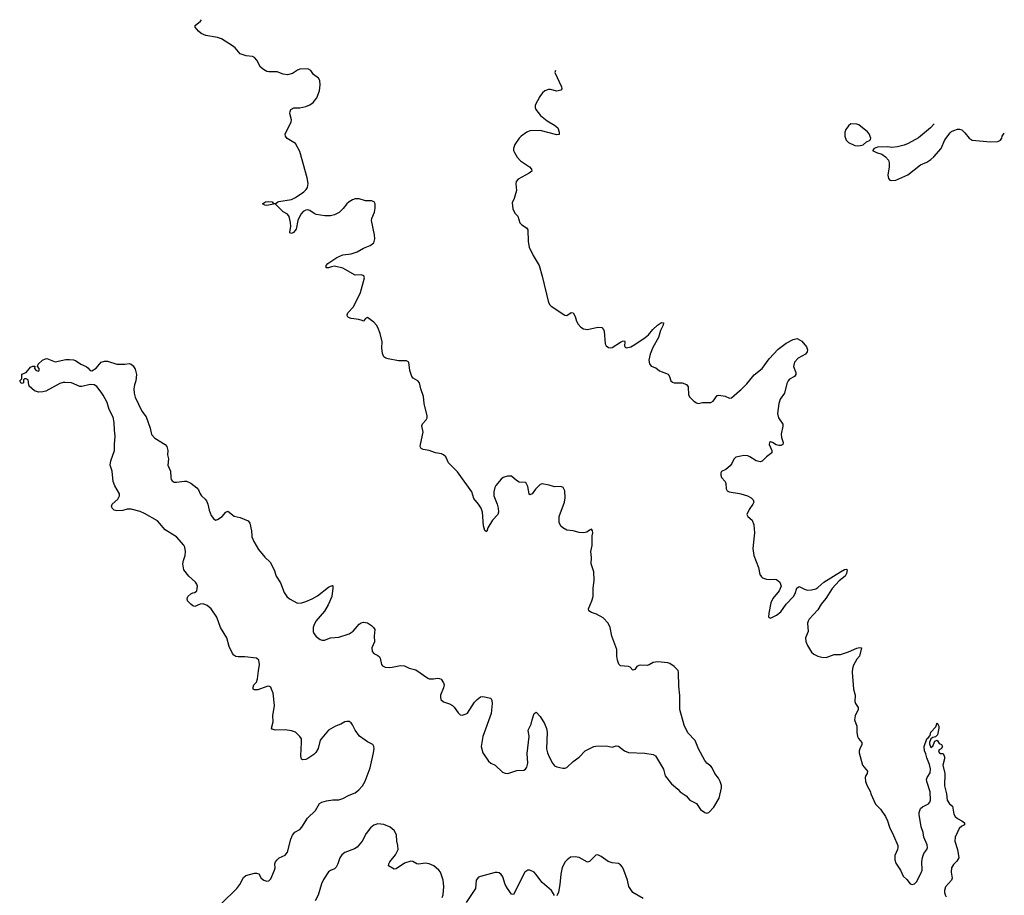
# Model space of a CAD drawing. Header units: inches. Extents: x 2133841 to 2292144, y 758099 to 915581.
# Tile 62 of 80: x 2212986 to 2222565, y 906504 to 915023. Entities that reach past the tile are written whole.
import ezdxf

# ---------------------------------------------------------------- set-up
doc = ezdxf.new("R2010")
doc.units = ezdxf.units.IN
doc.header["$MEASUREMENT"] = 0
for name, color, linetype in [('C2910', 7, 'Continuous'), ('C2911', 7, 'Continuous'), ('C2920', 7, 'Continuous'), ('C2921', 7, 'Continuous')]:
    doc.layers.add(name, color=color, linetype=linetype)

msp = doc.modelspace()

# ---------------------------------------------------------------- linework, layer by layer
at = {"layer": 'C2910', "color": 6, "elevation": 300}
for points in [[(2214950, 906424), (2215098, 906570), (2215126.3, 906610), (2215163.3, 906676.7), (2215184.4, 906695.6), (2215270, 906718.9), (2215290, 906719.5), (2215311.6, 906711.6), (2215334.4, 906670), (2215360.5, 906650), (2215390, 906642.2), (2215410, 906645.5), (2215430, 906664.9), (2215463.8, 906750), (2215469.8, 906770), (2215469.6, 906810), (2215474.7, 906830), (2215489.8, 906850.2), (2215511.6, 906868.4), (2215570, 906894.9), (2215590, 906922.6), (2215623.1, 907050), (2215640.4, 907090), (2215663.4, 907116.6), (2215710, 907144.6), (2215730, 907167.2), (2215785.6, 907254.4), (2215865.1, 907330), (2215903.8, 907396.2), (2215926.6, 907410), (2215970, 907422.6), (2216032.6, 907432.6), (2216090, 907433.7), (2216130, 907444.6), (2216190, 907477.2), (2216250, 907501.8), (2216284.7, 907530), (2216321, 907570), (2216345.8, 907614.2), (2216395.5, 907744.5), (2216428.7, 907890), (2216433.7, 907933.7), (2216431.3, 907951.3), (2216422, 907970), (2216370, 907998.6), (2216292.2, 908052.2), (2216250, 908109.7), (2216223.9, 908163.9), (2216210, 908183), (2216190, 908194), (2216170, 908194.7), (2216150, 908190.9), (2216110, 908168.5), (2216059.1, 908150), (2215990, 908111.2), (2215910, 908011.8), (2215890, 907933.2), (2215866.4, 907893.6), (2215846.1, 907873.9), (2215790, 907834), (2215770, 907825.6), (2215741.6, 907821.6), (2215727.7, 907827.7), (2215721.4, 907861.4), (2215729, 907990), (2215726.2, 908026.2), (2215712.7, 908050), (2215690, 908072.8), (2215670, 908090.7), (2215630, 908105), (2215570, 908112.3), (2215470, 908109.8), (2215441.1, 908121.1), (2215435.1, 908130), (2215451, 908190), (2215449.8, 908249.8), (2215465.2, 908350), (2215452.1, 908470), (2215437.2, 908510), (2215427.6, 908527.6), (2215410, 908537.7), (2215390, 908535.6), (2215304.2, 908504.2), (2215270, 908504.1), (2215258.7, 908510), (2215256.9, 908516.9), (2215256.1, 908530), (2215264.8, 908550), (2215290, 908578), (2215300.5, 908610), (2215308.4, 908688.4), (2215320.1, 908750), (2215313, 908793), (2215290, 908810.8), (2215175, 908825), (2215110, 908823.1), (2215090, 908826.5), (2215070, 908839.4), (2215056.7, 908856.7), (2215024.8, 908924.8), (2214999.6, 909010), (2214938, 909110), (2214902.3, 909210), (2214847.6, 909290), (2214810, 909323.9), (2214770, 909339.9), (2214742.9, 909337.1), (2214690, 909314), (2214670, 909321.7), (2214650, 909336.9), (2214619.7, 909370), (2214614.7, 909390), (2214622, 909410), (2214650, 909435.6), (2214670, 909447.3), (2214690, 909451.1), (2214710, 909464.9), (2214715.6, 909510), (2214709.9, 909530), (2214695.6, 909550), (2214630.5, 909610), (2214584.2, 909670), (2214573.7, 909730), (2214578.7, 909761.3), (2214594.4, 909810), (2214598.7, 909850), (2214592.1, 909890), (2214581.2, 909910), (2214510, 909990.5), (2214495.3, 910000)], [(2215243.6, 910000), (2215244, 909990), (2215264.8, 909944.8), (2215308.7, 909868.7), (2215370, 909794.3), (2215423.6, 909743.6), (2215462, 909670), (2215481.3, 909610), (2215524.8, 909544.8), (2215560.3, 909450), (2215586, 909410), (2215610, 909388.2), (2215690, 909345.5), (2215730, 909350.3), (2215770, 909362.3), (2215830, 909386.9), (2215882.3, 909417.7), (2215990, 909500.5), (2216010, 909512.7), (2216030, 909518), (2216033.7, 909513.7), (2216033.2, 909493.2), (2216022.4, 909410), (2215987.2, 909330), (2215950, 909268.2), (2215867.6, 909172.4), (2215846, 909130), (2215841.1, 909110), (2215839.5, 909070), (2215846.7, 909050), (2215870, 909023.1), (2215910, 908992.7), (2215930, 908985.5), (2215950, 908985.5), (2216010, 909007.7), (2216090, 909016.4), (2216190, 909046.4), (2216230, 909074.9), (2216290, 909141.6), (2216306.5, 909153.5), (2216330, 909160.3), (2216370, 909154), (2216407.7, 909130), (2216427.7, 909110), (2216439.3, 909090), (2216433.9, 909026.1), (2216436.1, 908970), (2216413.1, 908910), (2216415.6, 908875.6), (2216430, 908856.4), (2216470, 908837.6), (2216485.4, 908825.4), (2216493.7, 908810), (2216505.3, 908750), (2216515.8, 908735.8), (2216543, 908723), (2216580.8, 908720.8), (2216610, 908722.4), (2216690, 908739.6), (2216730, 908735.2), (2216775.3, 908715.2), (2216839, 908699), (2216955.1, 908615.1), (2216970.3, 908610.3), (2217010, 908609), (2217050, 908616), (2217070, 908614.6), (2217086.5, 908606.5), (2217110, 908570.6), (2217114, 908550), (2217110, 908523.7), (2217079.7, 908450), (2217078.4, 908430), (2217083.2, 908410), (2217110, 908384.7), (2217166.2, 908366.2), (2217197.6, 908350), (2217214.2, 908334.2), (2217250, 908280.5), (2217270, 908259.1), (2217290, 908255.5), (2217330, 908268.7), (2217342.7, 908277.3), (2217410, 908382.4), (2217435.6, 908410), (2217470, 908433.7), (2217490, 908439.5), (2217570, 908422), (2217579.9, 908399.9), (2217583.8, 908370), (2217572.3, 908272.3), (2217492.1, 908050), (2217474.3, 907950), (2217492.9, 907890), (2217547.7, 907807.7), (2217570.2, 907790.2), (2217612.2, 907770), (2217683.1, 907703.1), (2217710, 907691.6), (2217735.3, 907690), (2217822.8, 907717.2), (2217890, 907722.6), (2217907.5, 907732.5), (2217919.1, 907750), (2217930.6, 907789.4), (2217922.1, 907882.1), (2217943.1, 908050), (2217932, 908110), (2217962.9, 908170), (2217970, 908212), (2217990, 908272), (2218010, 908284.7), (2218050, 908244.7), (2218090, 908174.8), (2218110, 908126), (2218116.5, 908090), (2218112.4, 907930), (2218119.8, 907890), (2218136.3, 907850), (2218170, 907790.3), (2218190, 907764.9), (2218210, 907752.9), (2218270, 907741.3), (2218290, 907740.4), (2218310, 907746.4), (2218370, 907805.3), (2218430, 907849), (2218486.9, 907910), (2218570, 907950.2), (2218590, 907956.1), (2218690, 907958.4), (2218750, 907945.5), (2218790, 907958.9), (2218810, 907955.6), (2218870.8, 907910.8), (2218910, 907892.9), (2219065.9, 907885.9), (2219150, 907872.8), (2219170, 907862), (2219247.6, 907730), (2219265, 907664.9), (2219327.2, 907587.2), (2219390, 907534.9), (2219411.1, 907511.1), (2219470, 907472), (2219503.8, 907430), (2219570, 907395.5), (2219610, 907337.1), (2219650, 907308.7), (2219670, 907303.1), (2219690, 907308.2), (2219739.1, 907360.9), (2219790.8, 907450), (2219813.7, 907550), (2219812.9, 907572.9), (2219801, 907610), (2219783, 907643), (2219748.3, 907690), (2219723.6, 907743.6), (2219710, 907759.7), (2219670, 907789.7), (2219650, 907815.1), (2219589.3, 907930), (2219556.5, 908010), (2219486, 908086), (2219450, 908158.9), (2219408.7, 908310), (2219409.2, 908449.2), (2219398.1, 908538.1), (2219394.8, 908670), (2219390.7, 908690), (2219382, 908702), (2219352.8, 908730), (2219310, 908759.8), (2219290, 908766.6), (2219195.6, 908775.6), (2219150, 908769.9), (2219110, 908746.4), (2219090, 908740.2), (2219030, 908742.9), (2219010, 908738.9), (2218990.1, 908729.9), (2218970, 908701.6), (2218950, 908693.6), (2218924.2, 908724.2), (2218910, 908729.8), (2218830, 908735.1), (2218814, 908754), (2218800.2, 908790), (2218793.8, 908830), (2218795.6, 908895.6), (2218746.1, 909026.1), (2218728.8, 909108.8), (2218711.2, 909150), (2218662.6, 909202.6), (2218598.4, 909238.4), (2218550, 909254), (2218523.1, 909270), (2218519.3, 909290), (2218552.7, 909370), (2218563.8, 909410), (2218564.5, 909490), (2218573.3, 909570), (2218572.4, 909652.4), (2218543.9, 909730), (2218549.8, 909790), (2218542.8, 909850), (2218554.1, 909905.9), (2218553.9, 909986.1), (2218556.7, 910000)], [(2217097, 906483), (2217104.4, 906510), (2217111, 906590), (2217104.9, 906650), (2217079.3, 906730), (2217063.2, 906750), (2217014.5, 906790), (2216970, 906810.7), (2216930, 906816.7), (2216870, 906807), (2216850, 906810.5), (2216810, 906833.5), (2216790, 906837.5), (2216730, 906816.4), (2216650, 906761.5), (2216630, 906758.2), (2216573.3, 906790), (2216576.8, 906810), (2216587.2, 906830), (2216641.6, 906898.4), (2216666.4, 906950), (2216665.5, 906990), (2216653.7, 907030), (2216651.5, 907091.5), (2216630, 907135.4), (2216590, 907165.5), (2216530, 907191.6), (2216470, 907197.8), (2216430, 907187.5), (2216398.9, 907161.1), (2216356.3, 907103.7), (2216317.9, 907030), (2216270, 906972.6), (2216244.2, 906955.8), (2216150, 906921.7), (2216120.9, 906899.1), (2216101.1, 906870), (2216080.1, 906810), (2216063.3, 906776.7), (2216050, 906761.4), (2216010, 906745.3), (2215990, 906731.6), (2215942.2, 906657.8), (2215923.3, 906616.7), (2215890, 906506.6), (2215860.7, 906450)], [(2219050, 906473), (2218949.7, 906530), (2218912.5, 906590), (2218897.3, 906650), (2218862.1, 906750), (2218850, 906777.6), (2218830, 906800.7), (2218810, 906812.4), (2218750, 906819.7), (2218710, 906834.3), (2218642.5, 906882.5), (2218610, 906897.4), (2218590, 906892.8), (2218530, 906831.6), (2218510, 906827.4), (2218430, 906872.5), (2218390, 906878.4), (2218345.9, 906874.1), (2218310.8, 906849.2), (2218292, 906828), (2218264.1, 906775.9), (2218249.5, 906710), (2218239.5, 906610), (2218226.4, 906533.6), (2218210, 906497.4)], [(2218190, 906500.4), (2218159, 906550), (2218067.4, 906630), (2218008.7, 906710), (2217990, 906728.7), (2217950, 906749.8), (2217930, 906749), (2217901.5, 906730), (2217790, 906511.3), (2217770, 906516.4), (2217730, 906569), (2217709.9, 906609.9), (2217684.8, 906684.8), (2217670, 906705.7), (2217650, 906721), (2217630, 906726.2), (2217610, 906725.3), (2217470, 906686.6), (2217450, 906678.9), (2217426.7, 906650), (2217420.2, 906570), (2217330, 906435.1)]]:
    msp.add_lwpolyline(points, dxfattribs=at)
at = {"layer": 'C2911', "color": 6, "elevation": 300}
for points in [[(2218556.7, 910000), (2218562.9, 910030), (2218559.5, 910050), (2218550, 910065.2), (2218530, 910058), (2218504.2, 910035.8), (2218470, 910030.9), (2218430, 910034), (2218369.8, 910049.8), (2218310, 910057.2), (2218270, 910077.6), (2218250, 910096.9), (2218235.5, 910130), (2218232.7, 910190), (2218286.3, 910330), (2218294, 910370), (2218290, 910439), (2218272.2, 910472.2), (2218250, 910480.4), (2218190, 910477.7), (2218135.8, 910495.8), (2218070, 910506.6), (2218050, 910500.3), (2218005.5, 910454.5), (2217970.6, 910409.4), (2217950, 910400.3), (2217943.2, 910410), (2217930, 910480.5), (2217910, 910518.9), (2217845, 910524.9), (2217819.7, 910539.7), (2217770, 910581.7), (2217730, 910582.7), (2217690, 910568.4), (2217670, 910553.7), (2217619.4, 910490), (2217607.6, 910470), (2217597.4, 910430), (2217598.3, 910390), (2217630.8, 910310), (2217641.6, 910270), (2217643, 910230), (2217637.5, 910210), (2217585.8, 910154.2), (2217540.6, 910079.4), (2217530, 910044), (2217524.7, 910044.7), (2217510, 910054), (2217497, 910097), (2217486.8, 910230), (2217475.7, 910270), (2217450, 910308.6), (2217403.8, 910363.8), (2217385.1, 910430), (2217244.7, 910624.7), (2217158.4, 910710), (2217130, 910771), (2217110.4, 910790.4), (2217090, 910798.6), (2217030, 910809.1), (2216970, 910831.6), (2216910, 910841.5), (2216890.6, 910850.6), (2216883.5, 910870), (2216884.3, 910890), (2216911.2, 911010), (2216897.7, 911070), (2216904.2, 911090), (2216939.3, 911130), (2216949.8, 911150), (2216948.9, 911170), (2216919.8, 911290), (2216915.7, 911355.7), (2216889, 911430), (2216874.6, 911490), (2216860.5, 911510), (2216814.2, 911534.2), (2216801.6, 911550), (2216781, 911610), (2216772.3, 911692.3), (2216750, 911705.3), (2216670, 911702.5), (2216570, 911721.8), (2216548.9, 911728.9), (2216530, 911742.4), (2216516.7, 911776.7), (2216510.3, 911830), (2216511.3, 911890), (2216491.5, 911970), (2216470, 912027.3), (2216456.5, 912050), (2216430, 912080.8), (2216410, 912096.5), (2216370, 912124.7), (2216350, 912116.9), (2216330, 912089.3), (2216317.4, 912097.4), (2216286.3, 912106.3), (2216210, 912114.6), (2216184.9, 912124.9), (2216175.2, 912135.2), (2216171.2, 912150), (2216179.1, 912170), (2216234, 912230), (2216301.6, 912370), (2216338.9, 912510), (2216333.6, 912530), (2216310, 912539.7), (2216250, 912537.5), (2216130, 912603.9), (2216050, 912623.5), (2216020.2, 912619.8), (2215990, 912607.4), (2215966, 912610), (2215968, 912630), (2215982.6, 912650), (2216070.7, 912709.3), (2216130, 912733.6), (2216210, 912744), (2216270, 912765.2), (2216330, 912800.3), (2216394.2, 912825.9), (2216430, 912853.4), (2216440.3, 912890), (2216439, 912930), (2216409.9, 913070), (2216413, 913090), (2216436.2, 913150), (2216443.8, 913190), (2216443.1, 913230), (2216435.1, 913250), (2216410, 913260.9), (2216350, 913261.1), (2216290, 913281), (2216250, 913281.1), (2216222.1, 913270), (2216190, 913249.4), (2216170, 913231.2), (2216134.3, 913185.7), (2216092.5, 913147.6), (2216050, 913126), (2216010, 913115.5), (2215954.9, 913114.9), (2215870, 913126.8), (2215850, 913135.8), (2215810, 913167.1), (2215790, 913172.8), (2215769.3, 913170.7), (2215743.7, 913156.3), (2215722.1, 913130), (2215692.8, 913070), (2215675.5, 912984.5), (2215650, 912951.3), (2215630, 912943.9), (2215615.1, 912950), (2215614.5, 912954.5), (2215624.1, 913010), (2215622.1, 913050), (2215608, 913108), (2215590.8, 913130), (2215550, 913152.9), (2215482.5, 913222.5), (2215470, 913229.8), (2215390, 913216.8), (2215370, 913218.7), (2215348.4, 913230), (2215376, 913250), (2215410, 913254), (2215443, 913250), (2215450, 913240.7), (2215470, 913230.5), (2215492.4, 913247.6), (2215507.2, 913252.8), (2215630, 913272.9), (2215670, 913292.5), (2215750, 913348.1), (2215772.8, 913370), (2215784.7, 913390), (2215790.9, 913430), (2215782.8, 913482.8), (2215710, 913739.5), (2215670, 913817.6), (2215587.2, 913867.3), (2215571.6, 913890), (2215569.7, 913910), (2215628.5, 914030), (2215629.8, 914050), (2215615.1, 914110), (2215616.2, 914130), (2215623.7, 914150), (2215653, 914167), (2215710, 914165.2), (2215770, 914178), (2215810, 914194.2), (2215842.1, 914217.9), (2215876.2, 914263.8), (2215901.1, 914330), (2215909.8, 914389.8), (2215905.7, 914430), (2215893, 914453), (2215844, 914490), (2215818, 914530), (2215790, 914544.8), (2215710, 914540.4), (2215690, 914533.3), (2215640.8, 914499.2), (2215590, 914487.2), (2215550, 914492.7), (2215490, 914514.5), (2215410, 914514.9), (2215390, 914519.2), (2215357.7, 914537.7), (2215330, 914562.6), (2215292.2, 914630), (2215270, 914653.9), (2215250, 914663.4), (2215190, 914672.8), (2215132.4, 914692.4), (2215081.5, 914750), (2215057.3, 914770), (2214950, 914837.6), (2214910.7, 914850.7), (2214797.2, 914870), (2214750, 914889.7), (2214724.5, 914910), (2214693.2, 914950), (2214694, 914966), (2214746, 915010), (2214753.8, 915023)], [(2218197.5, 914530.1), (2218191.7, 914510), (2218257.6, 914370), (2218259.3, 914350), (2218250, 914336), (2218210, 914328.3), (2218150, 914342.7), (2218130, 914342.7), (2218093.4, 914330), (2218070.4, 914310), (2218044.6, 914275.4), (2218000.5, 914190), (2217999.1, 914170), (2218007.7, 914150), (2218052.7, 914090), (2218118.7, 914038.7), (2218190, 913998), (2218219.6, 913970), (2218234.7, 913930), (2218233.4, 913906.6), (2218210, 913901.8), (2218050, 913943.5), (2217950, 913942.9), (2217919.7, 913930), (2217866, 913890), (2217846.3, 913870), (2217803.8, 913810), (2217790.4, 913770), (2217790.4, 913750), (2217798.4, 913730), (2217825.1, 913685.1), (2217857.1, 913650), (2217944.9, 913590), (2217964.9, 913570), (2217966.8, 913550), (2217942.8, 913530), (2217834.8, 913470), (2217817.3, 913450), (2217813.4, 913426.6), (2217818, 913362), (2217796.4, 913283.6), (2217777.3, 913242.7), (2217782, 913182), (2217801.3, 913141.3), (2217830.7, 913110), (2217850, 913046.8), (2217870, 913025.5), (2217917.3, 912997.3), (2217930, 912978), (2217934, 912866), (2217941.8, 912810), (2217980.2, 912730), (2218039.8, 912630), (2218070, 912527.7), (2218130.5, 912270), (2218142, 912250), (2218157.2, 912237.2), (2218290, 912148.4), (2218310, 912146.4), (2218350, 912173.7), (2218370, 912172.2), (2218390, 912135.5), (2218404.3, 912090), (2218419.4, 912059.4), (2218445.4, 912030), (2218470, 912014.3), (2218510, 912007.2), (2218610, 912032.4), (2218650, 912026.7), (2218665.3, 912010), (2218671.3, 911991.3), (2218682.4, 911870), (2218690, 911848.9), (2218712.5, 911832.5), (2218730, 911830.2), (2218750, 911834.1), (2218830, 911886.9), (2218850, 911896.8), (2218870, 911898.7), (2218874.5, 911890), (2218870.3, 911850), (2218875.3, 911835.3), (2218890.3, 911830.3), (2218930, 911841.6), (2218970, 911862.3), (2219070.7, 911930), (2219102, 911958), (2219145.6, 912010), (2219190, 912050.1), (2219230, 912075.5), (2219250, 912073), (2219244.9, 912050), (2219221.2, 911998.8), (2219201, 911930), (2219145.1, 911834.9), (2219121, 911770), (2219106.4, 911710), (2219113.2, 911673.2), (2219130, 911653.5), (2219175, 911635), (2219210, 911607.5), (2219293.1, 911573.1), (2219307.5, 911550), (2219321.5, 911510), (2219336.8, 911496.8), (2219352, 911490), (2219430, 911489.5), (2219474.2, 911474.2), (2219488.2, 911450), (2219491.6, 911371.6), (2219503.7, 911350), (2219543, 911310), (2219570, 911294), (2219590, 911288.7), (2219630, 911298), (2219710, 911299), (2219730.9, 911310), (2219770, 911367), (2219788.7, 911371.3), (2219850, 911359.6), (2219890, 911341.1), (2219910, 911344.9), (2219990, 911410.8), (2220000, 911420.7)], [(2214495.3, 910000), (2214401, 910061), (2214327.4, 910147.4), (2214199.8, 910219.8), (2214157.3, 910237.3), (2214070, 910259.9), (2214030, 910261.6), (2213989.2, 910249.2), (2213930, 910244.2), (2213905.2, 910250), (2213886.6, 910270), (2213879.6, 910290), (2213886, 910310), (2213942, 910358), (2213956.8, 910390), (2213955.8, 910410), (2213910, 910487.6), (2213894.1, 910530), (2213886.4, 910630), (2213866.7, 910690), (2213871.7, 910731.7), (2213908.3, 910831.7), (2213907.4, 910890), (2213916.1, 910970), (2213908, 911030), (2213904.7, 911104.7), (2213894.7, 911154.7), (2213856, 911230), (2213837, 911297), (2213798.9, 911370), (2213778.5, 911398.5), (2213735.2, 911455.2), (2213710, 911470.6), (2213670, 911474.7), (2213590, 911452.7), (2213570, 911455.5), (2213490, 911489.9), (2213430, 911492.4), (2213410, 911491.6), (2213378, 911482), (2213241.6, 911410), (2213210, 911401.8), (2213170, 911398.7), (2213131.3, 911411.3), (2213079, 911459), (2213074, 911470), (2213070, 911518), (2213050, 911528), (2213032.7, 911527.3), (2213022, 911518), (2213022, 911490), (2213010, 911482), (2212998, 911490), (2212986, 911510), (2213006, 911530), (2213007.3, 911572.7), (2213050, 911590.8), (2213090, 911642.8), (2213112.7, 911652.7), (2213132.7, 911652.7), (2213131.3, 911630), (2213146, 911610), (2213170, 911604.7), (2213175.3, 911610), (2213175.3, 911630), (2213158, 911650), (2213166, 911670), (2213209.2, 911710.8), (2213235.5, 911724.5), (2213250, 911727.3), (2213330, 911693), (2213435.6, 911715.6), (2213470, 911717.6), (2213510, 911712.2), (2213530, 911706), (2213581, 911670), (2213631.3, 911650), (2213650, 911636), (2213670, 911611), (2213687.9, 911607.9), (2213730, 911633), (2213777.2, 911690), (2213810, 911700.4), (2213839.2, 911699.2), (2213930, 911670.6), (2214010, 911670.6), (2214050, 911679.3), (2214070, 911672.7), (2214090, 911655.5), (2214110, 911622), (2214123.2, 911570), (2214117, 911510), (2214103.8, 911470), (2214097.1, 911430), (2214099.3, 911390), (2214110.4, 911350), (2214174.2, 911214.2), (2214217.7, 911157.7), (2214256, 911050), (2214266.7, 910986.7), (2214301.6, 910950), (2214402.8, 910890), (2214418.8, 910870), (2214427.1, 910832.9), (2214424.9, 910790), (2214433.4, 910750), (2214428, 910690), (2214454, 910630), (2214456, 910570), (2214461, 910550), (2214470, 910538), (2214490, 910524), (2214510, 910522), (2214590, 910534.4), (2214610, 910532.2), (2214650, 910512.4), (2214710, 910468), (2214726, 910450), (2214741.3, 910410), (2214754.4, 910390), (2214790, 910359.5), (2214802.5, 910342.5), (2214816.9, 910310), (2214830.3, 910250), (2214850, 910200.5), (2214870, 910168.4), (2214890, 910154), (2214910, 910160.7), (2214955.3, 910190), (2214990, 910231.3), (2215010, 910241), (2215072.1, 910192.1), (2215130, 910178.7), (2215210, 910147.3), (2215226, 910126), (2215241.7, 910050), (2215243.6, 910000)], [(2220000, 910775.3), (2219953.9, 910766.1), (2219932.5, 910747.5), (2219914.3, 910705.7), (2219897.6, 910682.4), (2219854.7, 910645.3), (2219813.7, 910626.3), (2219806.1, 910613.9), (2219806.7, 910590), (2219814.6, 910570), (2219848.7, 910528.7), (2219854.4, 910510), (2219858.5, 910458.5), (2219870, 910438.8), (2219888.5, 910428.5), (2219990, 910413.8), (2220000, 910410.6)]]:
    msp.add_lwpolyline(points, dxfattribs=at)
at = {"layer": 'C2920', "color": 6, "elevation": 300}
msp.add_lwpolyline([(2220131.2, 910000), (2220119.1, 909879.1), (2220126.7, 909810), (2220172.7, 909692.7), (2220186.3, 909626.3), (2220201.2, 909601.2), (2220211.5, 909591.5), (2220250, 909579.6), (2220290, 909577.3), (2220330, 909581.1), (2220350, 909577), (2220379.3, 909550), (2220392.2, 909510), (2220374.3, 909465.7), (2220312.4, 909390), (2220292, 909350), (2220273, 909250), (2220271.3, 909210), (2220290, 909200.7), (2220350, 909228.5), (2220390, 909261.6), (2220442, 909338), (2220512.9, 909410), (2220530, 909440.5), (2220547.7, 909492.3), (2220557.7, 909502.3), (2220570, 909508.4), (2220621.9, 909481.9), (2220650, 909474), (2220690, 909475.1), (2220730, 909486.3), (2220750, 909498.1), (2220810, 909550.1), (2220970, 909651.8), (2221010, 909675.2), (2221030, 909677.1), (2221036.4, 909670), (2221030, 909634), (2221016.5, 909610), (2220958, 909562), (2220891.3, 909490), (2220828.9, 909390), (2220782.9, 909337.1), (2220750, 909282.7), (2220666.4, 909190), (2220655.4, 909170), (2220651, 909150), (2220655, 909070), (2220631.3, 909010), (2220632.3, 908972.3), (2220650, 908933), (2220688.3, 908868.3), (2220710.5, 908850), (2220750, 908830.2), (2220790, 908820.7), (2220830, 908818), (2220910, 908846.3), (2220970, 908845.5), (2221050, 908872.1), (2221129.2, 908909.2), (2221154.5, 908914.5), (2221176.5, 908910), (2221157.3, 908830), (2221130, 908802.3), (2221097.6, 908742.4), (2221087.8, 908710), (2221085.6, 908674.4), (2221096.6, 908510), (2221113.4, 908450), (2221109.5, 908390), (2221116.3, 908370), (2221142.2, 908330), (2221143.2, 908310), (2221114.4, 908250), (2221106.7, 908210), (2221128.3, 908150), (2221128.4, 908090), (2221136.9, 908050), (2221145.8, 908030), (2221178, 907990), (2221179.3, 907970), (2221159.2, 907930), (2221153.2, 907910), (2221153.8, 907890), (2221186.2, 907770), (2221234.3, 907710), (2221230.2, 907690), (2221216.5, 907670), (2221211.4, 907648.6), (2221215.5, 907610), (2221229.4, 907569.4), (2221261.7, 907510), (2221266.3, 907490), (2221310.2, 907390), (2221360.6, 907340.6), (2221408.4, 907270), (2221427.1, 907230), (2221447, 907167), (2221487.2, 907087.2), (2221528.4, 906990), (2221530.1, 906970), (2221525.4, 906950), (2221499.5, 906890), (2221500.1, 906850), (2221510, 906818), (2221554.4, 906750), (2221579.5, 906690), (2221616.2, 906656.2), (2221650, 906614), (2221668.2, 906608.2), (2221690, 906616.9), (2221710, 906636.5), (2221757.1, 906722.9), (2221764.8, 906750), (2221761.1, 906830), (2221768, 906872), (2221781.9, 906910), (2221811.4, 906948.6), (2221816.7, 906970), (2221813.7, 906993.7), (2221780.6, 907070), (2221773.8, 907113.8), (2221756.1, 907170), (2221734.8, 907290), (2221734.7, 907310), (2221750, 907346.8), (2221770, 907363.8), (2221825.6, 907394.4), (2221839.3, 907410), (2221845, 907430), (2221844.3, 907510), (2221810, 907609.5), (2221809.2, 907630), (2221815.6, 907650), (2221843.7, 907696.3), (2221846.5, 907733.5), (2221838.1, 907778.1), (2221810, 907841.4), (2221800.9, 907880.9), (2221787, 907910), (2221785.7, 907950), (2221810, 908024.6), (2221825.2, 908034.8), (2221842, 908058), (2221850, 908090.9), (2221897.7, 908142.3), (2221910, 908180.7), (2221917.1, 908170), (2221928, 908150), (2221928.2, 908130), (2221913.7, 908066.3), (2221895.3, 908044.7), (2221870, 908038), (2221850, 908025.2), (2221835.5, 907990), (2221838, 907978), (2221850, 907942), (2221870, 907954), (2221890, 908002), (2221910, 908012), (2221930, 907982), (2221952, 907970), (2221962, 907950), (2221951.1, 907928.9), (2221930, 907918), (2221924.7, 907910), (2221930, 907894), (2221943.6, 907883.6), (2221970, 907882), (2221982.8, 907850), (2221982, 907830), (2221965.5, 907770), (2221987, 907690), (2221983.2, 907570), (2222001.8, 907490), (2222009.2, 907429.2), (2222030, 907393.4), (2222059.1, 907370), (2222074.6, 907294.6), (2222087.7, 907270), (2222110.3, 907250.3), (2222151, 907230), (2222177.3, 907210), (2222177.3, 907190), (2222150, 907175.1), (2222125.7, 907154.3), (2222085.3, 907070), (2222082.8, 907030), (2222108, 906950), (2222121.1, 906870), (2222102.7, 906837.3), (2222070, 906803), (2222052.3, 906770), (2222046, 906730), (2222055.8, 906670), (2222050.4, 906650.4), (2221993.7, 906586.3), (2221981.3, 906550), (2221981.5, 906530), (2221988.2, 906508.2), (2222000.4, 906490)], dxfattribs=at)
at = {"layer": 'C2921', "color": 6, "elevation": 400}
msp.add_lwpolyline([(2221070, 914009.3), (2221047.3, 913990), (2221023.9, 913956.1), (2221013, 913930), (2221013, 913890), (2221027.7, 913850), (2221050, 913828), (2221110, 913800.4), (2221150, 913795.6), (2221190, 913806.3), (2221224.9, 913835.1), (2221252.6, 913847.4), (2221261.6, 913858.4), (2221267, 913870), (2221251, 913911), (2221233.4, 913933.4), (2221150, 914000.5), (2221130, 914007.8)], close=True, dxfattribs=at)
at = {"layer": 'C2921', "color": 6}
for points, elevation in [([(2221883.1, 914009.3), (2221847.9, 913972.1), (2221730, 913874.7), (2221630, 913816.9), (2221590, 913801.6), (2221526.3, 913786.3), (2221470, 913779.3), (2221430, 913785.2), (2221330, 913782.7), (2221298, 913770), (2221282, 913750), (2221322, 913730), (2221373.4, 913713.4), (2221410, 913687.3), (2221437.7, 913657.7), (2221445.7, 913630), (2221445.5, 913590), (2221432.4, 913510), (2221438.4, 913478.4), (2221450, 913460.7), (2221470, 913457), (2221510, 913463.2), (2221626.3, 913513.7), (2221749.9, 913610.1), (2221810, 913635.8), (2221850, 913662.3), (2221880.5, 913690), (2221949.7, 913770), (2221986.8, 913853.2), (2222036.6, 913923.4), (2222050, 913936), (2222073.7, 913946.3), (2222110, 913956.9), (2222130, 913958), (2222151.5, 913951.5), (2222181.5, 913921.5), (2222222, 913870), (2222252, 913850), (2222430, 913833.7), (2222501.2, 913838.8), (2222529, 913850), (2222541.2, 913870), (2222545.2, 913890), (2222564.6, 913918.6)], 400), ([(2220000, 911420.7), (2220059.9, 911480.1), (2220130, 911567.4), (2220210, 911627.9), (2220277.1, 911722.9), (2220363.3, 911816.7), (2220442.7, 911877.3), (2220510, 911911.3), (2220550, 911920.1), (2220594.2, 911894.2), (2220639.2, 911839.3), (2220650.8, 911810), (2220647.3, 911790), (2220629.4, 911770), (2220559.2, 911730), (2220522.8, 911690), (2220512.5, 911650), (2220536.5, 911590), (2220536.5, 911570), (2220522.4, 911550), (2220475.3, 911524.7), (2220462.7, 911510), (2220450, 911482), (2220424.7, 911390), (2220385.2, 911330), (2220371.3, 911290), (2220359.4, 911190), (2220369.2, 911149.2), (2220408.8, 911088.8), (2220411.1, 911068.9), (2220394.6, 910990), (2220398.3, 910958.3), (2220412.9, 910910), (2220410.4, 910890), (2220390, 910878.9), (2220370, 910879.1), (2220345.7, 910885.7), (2220310, 910909.5), (2220290, 910915.1), (2220281, 910910), (2220275.5, 910890), (2220303.1, 910830), (2220303, 910810), (2220250.5, 910770), (2220210, 910726.6), (2220190, 910722), (2220150, 910731.6), (2220090, 910771.2), (2220070, 910778.9), (2220030, 910781.3), (2220000, 910775.3)], 300), ([(2220000, 910410.6), (2220066, 910390), (2220102.8, 910370), (2220122.8, 910350), (2220127.3, 910330), (2220119.1, 910310), (2220082.3, 910257.7), (2220060.7, 910210), (2220070.5, 910190), (2220112.2, 910152.2), (2220128.8, 910108.8), (2220134.2, 910030), (2220131.2, 910000)], 300)]:
    msp.add_lwpolyline(points, dxfattribs=dict(at, elevation=elevation))

doc.saveas('drawing.dxf')
